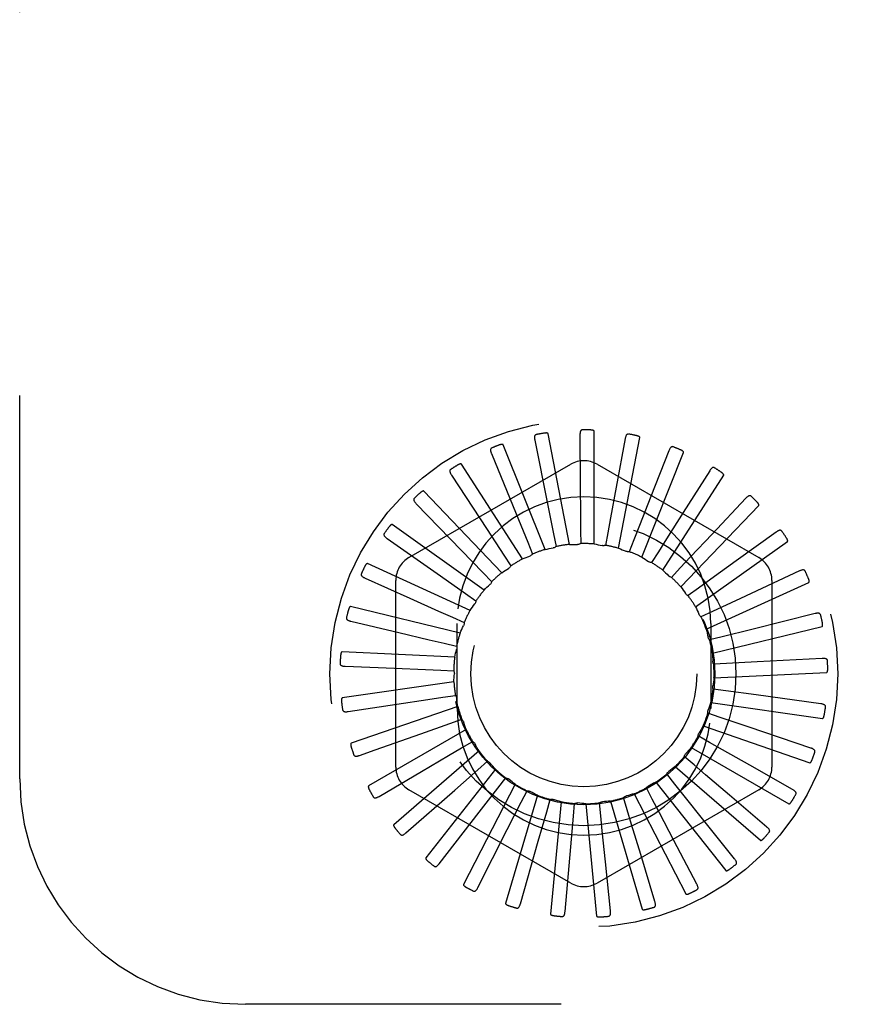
# Model space of a CAD drawing. Header units: inches. Extents: x 0 to 77.3, y 0 to 50.
# Tile 21 of 52: x 42.5 to 43.4, y 28.6 to 29.7. Entities that reach past the tile are written whole.
import ezdxf

# ---------------------------------------------------------------- set-up
doc = ezdxf.new("R2010")
doc.units = ezdxf.units.IN
doc.header["$LTSCALE"] = 4.25
doc.header["$MEASUREMENT"] = 0
doc.linetypes.add('HIDDEN', pattern=[0.2, 0.1, -0.1])
doc.layers.add('DEFAULT_2', color=8, linetype='HIDDEN')

msp = doc.modelspace()

# ---------------------------------------------------------------- linework, layer by layer
at = {"layer": 'DEFAULT_2', "color": 8, "linetype": 'HIDDEN'}
for p, q in [((42.497926, 28.89036), (42.497926, 30.64036)), ((43.134356, 29.150658), (43.134356, 29.275627)), ((43.068597, 29.265815), (43.082741, 29.195119)), ((43.106936, 29.150222), (43.083285, 29.272933)), ((43.118586, 29.271417), (43.118975, 29.216823)), ((43.168733, 29.267458), (43.158782, 29.213776)), ((43.161363, 29.145896), (43.185014, 29.268606)), ((43.080093, 29.144605), (43.033647, 29.260622)), ((43.217223, 29.254079), (43.197293, 29.203251)), ((43.020571, 29.250854), (43.047839, 29.184112)), ((43.186982, 29.136109), (43.233428, 29.252126)), ((42.929176, 29.135561), (43.108343, 29.239003)), ((43.054799, 29.13401), (42.987236, 29.23914)), ((43.137509, 29.239003), (43.316676, 29.135561)), ((43.262306, 29.231766), (43.233116, 29.185628)), ((42.976245, 29.227074), (43.015651, 29.166698)), ((43.210285, 29.121651), (43.277848, 29.226781)), ((43.031967, 29.118819), (42.945728, 29.209263)), ((43.302351, 29.201324), (43.264957, 29.161544)), ((42.93722, 29.195334), (42.98734, 29.143508)), ((43.082741, 29.195119), (43.089395, 29.161781)), ((43.23043, 29.103044), (43.316668, 29.193488)), ((43.047839, 29.184112), (43.060682, 29.152636)), ((43.012422, 29.099582), (42.910625, 29.172071)), ((43.015651, 29.166698), (43.034218, 29.138221)), ((43.11932, 29.165327), (43.119398, 29.151068)), ((42.904907, 29.156783), (42.963929, 29.115378)), ((43.089395, 29.161781), (43.09217, 29.147794)), ((43.149375, 29.163146), (43.146753, 29.14913)), ((43.178474, 29.155316), (43.173247, 29.14205)), ((43.335911, 29.163853), (43.291664, 29.131869)), ((42.98734, 29.143508), (43.010961, 29.119059)), ((43.060682, 29.152636), (43.066054, 29.139427)), ((43.24669, 29.08096), (43.348487, 29.153449)), ((43.034218, 29.138221), (43.041993, 29.126268)), ((43.205566, 29.142121), (43.197923, 29.130083)), ((42.996871, 29.076993), (42.883196, 29.128907)), ((43.229671, 29.124037), (43.219888, 29.113663)), ((42.880474, 29.112814), (42.930296, 29.090487)), ((42.963929, 29.115378), (42.991751, 29.095842)), ((43.010961, 29.119059), (43.020858, 29.108794)), ((43.361773, 29.120709), (43.296404, 29.090296)), ((42.914593, 28.903418), (42.914593, 29.110302)), ((43.249918, 29.101718), (43.238348, 29.093383)), ((43.258477, 29.056199), (43.372153, 29.108113)), ((43.331259, 29.110302), (43.331259, 28.903418)), ((42.991751, 29.095842), (43.003411, 29.087635)), ((43.296404, 29.090296), (43.265575, 29.07597)), ((42.985877, 29.05187), (42.86443, 29.081332)), ((42.977281, 29.069409), (42.990284, 29.063557)), ((43.265575, 29.07597), (43.252637, 29.069976)), ((43.379003, 29.073449), (43.309059, 29.055958)), ((42.864803, 29.065014), (42.917951, 29.052521)), ((42.982426, 28.96836), (42.982426, 29.06236)), ((43.263426, 29.06236), (43.263426, 28.96836)), ((43.265365, 29.029654), (43.386811, 29.059116)), ((43.309059, 29.055958), (43.276076, 29.047725)), ((43.276076, 29.047725), (43.262237, 29.044287)), ((42.968076, 29.040715), (42.981951, 29.03743)), ((42.979835, 29.025119), (42.855008, 29.031066)), ((43.386977, 29.023783), (43.314987, 29.019844)), ((42.858462, 29.015114), (42.913014, 29.012904)), ((43.281042, 29.018003), (43.266803, 29.017246)), ((43.314987, 29.019844), (43.281042, 29.018003)), ((42.964467, 29.010798), (42.978714, 29.010198)), ((43.267105, 29.002285), (43.391932, 29.008231)), ((42.978965, 28.997709), (42.855269, 28.979924)), ((42.966585, 28.980738), (42.980688, 28.982845)), ((43.280294, 28.987878), (43.266168, 28.989829)), ((43.313974, 28.983262), (43.280294, 28.987878)), ((43.385408, 28.973505), (43.313974, 28.983262)), ((42.861679, 28.964914), (42.915663, 28.973068)), ((42.983299, 28.97063), (42.865203, 28.929757)), ((43.263633, 28.975082), (43.38733, 28.957297)), ((43.273857, 28.958439), (43.260357, 28.963028)), ((43.306055, 28.947532), (43.273857, 28.958439)), ((42.942303, 28.940292), (42.974354, 28.951622)), ((42.974354, 28.951622), (42.987803, 28.95636)), ((43.255077, 28.949027), (43.373172, 28.908154)), ((43.374352, 28.924433), (43.306055, 28.947532)), ((42.992679, 28.94486), (42.884453, 28.882376)), ((42.891825, 28.922425), (42.942303, 28.940292)), ((43.261966, 28.93075), (43.249578, 28.937812)), ((42.987493, 28.924503), (42.999802, 28.931701)), ((43.241743, 28.925063), (43.34997, 28.862578)), ((42.874339, 28.916231), (42.891825, 28.922425)), ((43.006766, 28.921331), (42.912321, 28.839494)), ((43.245049, 28.905812), (43.234222, 28.91509)), ((43.005526, 28.900361), (43.016251, 28.909758)), ((43.224116, 28.904054), (43.318561, 28.822217)), ((43.354209, 28.87834), (43.306734, 28.905301)), ((42.895983, 28.870823), (42.943069, 28.898457)), ((43.025052, 28.900893), (42.947801, 28.802661)), ((42.979982, 28.877929), (43.005526, 28.900361)), ((43.223719, 28.884526), (43.214843, 28.895686)), ((43.046875, 28.884285), (42.989611, 28.773209)), ((43.027803, 28.880067), (43.036556, 28.891324)), ((43.194661, 28.882611), (43.194903, 28.882731)), ((43.202831, 28.886762), (43.280082, 28.78853)), ((42.925829, 28.830332), (42.979982, 28.877929)), ((43.108343, 28.774717), (42.929176, 28.878159)), ((43.006965, 28.853207), (43.027803, 28.880067)), ((43.071447, 28.872108), (43.036239, 28.752201)), ((43.053518, 28.864356), (43.059982, 28.877066)), ((43.316676, 28.878159), (43.137509, 28.774717)), ((43.178659, 28.87381), (43.235923, 28.762733)), ((43.198745, 28.867662), (43.192142, 28.8803)), ((43.325707, 28.836892), (43.284193, 28.87235)), ((43.03814, 28.834038), (43.053518, 28.864356)), ((43.081741, 28.853796), (43.085683, 28.8675)), ((43.097879, 28.8648), (43.086, 28.740397)), ((43.111453, 28.848768), (43.11273, 28.86297)), ((43.125217, 28.862627), (43.137096, 28.738224)), ((43.141579, 28.849453), (43.140146, 28.86364)), ((43.152472, 28.865667), (43.187679, 28.74576)), ((43.171032, 28.855828), (43.166939, 28.869488)), ((42.962799, 28.796222), (43.006965, 28.853207)), ((43.072379, 28.821115), (43.081741, 28.853796)), ((43.108445, 28.814906), (43.111453, 28.848768)), ((43.289876, 28.801587), (43.255822, 28.844261)), ((43.005556, 28.769724), (43.03814, 28.834038)), ((43.052556, 28.751797), (43.072379, 28.821115)), ((43.24801, 28.773701), (43.222648, 28.822049)), ((43.102098, 28.743088), (43.108445, 28.814906)), ((43.201624, 28.754242), (43.185871, 28.806516)), ((43.152394, 28.743913), (43.146818, 28.798224)), ((46.497926, 28.64036), (42.747926, 28.64036))]:
    msp.add_line(p, q, dxfattribs=at)
for points in [[(43.121283, 29.277125), (43.120823, 29.277077), (43.12041, 29.276951), (43.120043, 29.276742), (43.119724, 29.276465), (43.119459, 29.276134), (43.119238, 29.275751), (43.119057, 29.275319), (43.118912, 29.274846), (43.1188, 29.274337), (43.118715, 29.273798), (43.118654, 29.273234), (43.118614, 29.272648), (43.118591, 29.272043), (43.118586, 29.271417)], [(43.134356, 29.275627), (43.134324, 29.275796), (43.134253, 29.275949), (43.13414, 29.276084), (43.133996, 29.276204), (43.13383, 29.276311), (43.133645, 29.276406), (43.133448, 29.276491), (43.133237, 29.276567), (43.133014, 29.276636), (43.13278, 29.276699), (43.132535, 29.276756), (43.13228, 29.276808), (43.132016, 29.276854), (43.131742, 29.276895), (43.131459, 29.276932), (43.131163, 29.276964), (43.130849, 29.276993), (43.130535, 29.277015), (43.130239, 29.277031), (43.129957, 29.27704)], [(43.070165, 29.27193), (43.069722, 29.271796), (43.069341, 29.271594), (43.06902, 29.271319), (43.068759, 29.270987), (43.068561, 29.270612), (43.068417, 29.270194), (43.068321, 29.269736), (43.068268, 29.269243), (43.068254, 29.268723), (43.068273, 29.268177), (43.06832, 29.267612), (43.068391, 29.267029), (43.068483, 29.26643), (43.068597, 29.265815)], [(43.083285, 29.272933), (43.083221, 29.273093), (43.083122, 29.27323), (43.082985, 29.273342), (43.08282, 29.273433), (43.082637, 29.273506), (43.082437, 29.273564), (43.082227, 29.27361), (43.082005, 29.273645), (43.081772, 29.273671), (43.081529, 29.273688), (43.081277, 29.273697), (43.081016, 29.273699), (43.080748, 29.273695), (43.08047, 29.273683), (43.080184, 29.273666), (43.079887, 29.273641), (43.079578, 29.27361), (43.079257, 29.273572), (43.078924, 29.273524), (43.078578, 29.273469)], [(43.17246, 29.272552), (43.172, 29.272591), (43.171571, 29.272546), (43.171171, 29.27241), (43.170805, 29.272199), (43.170482, 29.271924), (43.170193, 29.27159), (43.169933, 29.2712), (43.169701, 29.270763), (43.169495, 29.270284), (43.16931, 29.269771), (43.169143, 29.269229), (43.168992, 29.268661), (43.168855, 29.268071), (43.168733, 29.267458)], [(43.185014, 29.268606), (43.185014, 29.268779), (43.184973, 29.268943), (43.184887, 29.269098), (43.184768, 29.269243), (43.184625, 29.26938), (43.184461, 29.269508), (43.184283, 29.269629), (43.18409, 29.269744), (43.183883, 29.269854), (43.183664, 29.26996), (43.183434, 29.270063), (43.183192, 29.270162), (43.182941, 29.270257), (43.18268, 29.27035), (43.182407, 29.27044), (43.182122, 29.270527), (43.181824, 29.270613), (43.181512, 29.270696), (43.181184, 29.270777), (43.18084, 29.270854)], [(43.020953, 29.257154), (43.020544, 29.256939), (43.020208, 29.256668), (43.019945, 29.256338), (43.019752, 29.255963), (43.019628, 29.255557), (43.019566, 29.255119), (43.019558, 29.254651), (43.0196, 29.254158), (43.019684, 29.253644), (43.019806, 29.253112), (43.019959, 29.252566), (43.020139, 29.252006), (43.020343, 29.251436), (43.020571, 29.250854)], [(43.033647, 29.260622), (43.033554, 29.260768), (43.033431, 29.260884), (43.033275, 29.260967), (43.033096, 29.261025), (43.032902, 29.261063), (43.032695, 29.261082), (43.032479, 29.261087), (43.032255, 29.261079), (43.032021, 29.261061), (43.03178, 29.261032), (43.03153, 29.260993), (43.031274, 29.260946), (43.031011, 29.26089), (43.030741, 29.260827), (43.030463, 29.260755), (43.030176, 29.260675), (43.029873, 29.260584), (43.029571, 29.260487), (43.029284, 29.260389), (43.029006, 29.260288)], [(43.221848, 29.258376), (43.221403, 29.258502), (43.220973, 29.258539), (43.220554, 29.258481), (43.220156, 29.258342), (43.219786, 29.258134), (43.219439, 29.25786), (43.21911, 29.257527), (43.2188, 29.257141), (43.218506, 29.256711), (43.218228, 29.256242), (43.217961, 29.255741), (43.217706, 29.255212), (43.21746, 29.254658), (43.217223, 29.254079)], [(43.233428, 29.252126), (43.233461, 29.252296), (43.233452, 29.252465), (43.233396, 29.252633), (43.233307, 29.252798), (43.233192, 29.252959), (43.233056, 29.253116), (43.232904, 29.253268), (43.232736, 29.253418), (43.232554, 29.253565), (43.232359, 29.253711), (43.232152, 29.253855), (43.231933, 29.253998), (43.231705, 29.254139), (43.231465, 29.254279), (43.231215, 29.25442), (43.230952, 29.25456), (43.230676, 29.2547), (43.230385, 29.254841), (43.230077, 29.254982), (43.229753, 29.255124)], [(42.975428, 29.233333), (42.975067, 29.233044), (42.974788, 29.232715), (42.974592, 29.23234), (42.974473, 29.231935), (42.974429, 29.231513), (42.97445, 29.231071), (42.974531, 29.23061), (42.974665, 29.230134), (42.974846, 29.229645), (42.975066, 29.229146), (42.975319, 29.228638), (42.975603, 29.228124), (42.975911, 29.227602), (42.976245, 29.227074)], [(42.987236, 29.23914), (42.987116, 29.239266), (42.986974, 29.239356), (42.986805, 29.239409), (42.986618, 29.239432), (42.986421, 29.239432), (42.986214, 29.239412), (42.986001, 29.239376), (42.985782, 29.239326), (42.985556, 29.239263), (42.985325, 29.239189), (42.985087, 29.239104), (42.984844, 29.239009), (42.984596, 29.238905), (42.984343, 29.238791), (42.984084, 29.238668), (42.983817, 29.238535), (42.983542, 29.238392), (42.983259, 29.238236), (42.982965, 29.238067), (42.982661, 29.237885)], [(43.267659, 29.23511), (43.267247, 29.235318), (43.266832, 29.235435), (43.26641, 29.235457), (43.265992, 29.235397), (43.26559, 29.235262), (43.265197, 29.235059), (43.264811, 29.234794), (43.264433, 29.234474), (43.264064, 29.234107), (43.263701, 29.233699), (43.263345, 29.233258), (43.262994, 29.232786), (43.262648, 29.23229), (43.262306, 29.231766)], [(43.277848, 29.226781), (43.277912, 29.226942), (43.277935, 29.227109), (43.277913, 29.227284), (43.277856, 29.227464), (43.277774, 29.227644), (43.27767, 29.227824), (43.277549, 29.228002), (43.277413, 29.22818), (43.277262, 29.22836), (43.277098, 29.22854), (43.276922, 29.228721), (43.276735, 29.228902), (43.276537, 29.229084), (43.276328, 29.229267), (43.276109, 29.229452), (43.275877, 29.229639), (43.275628, 29.229833), (43.275374, 29.230023), (43.275127, 29.2302), (43.274883, 29.230368)], [(42.945728, 29.209263), (42.945588, 29.209364), (42.94543, 29.209425), (42.945255, 29.209445), (42.945067, 29.209432), (42.944873, 29.209395), (42.944673, 29.209336), (42.944472, 29.209261), (42.944266, 29.20917), (42.944056, 29.209066), (42.943843, 29.208949), (42.943625, 29.208821), (42.943405, 29.208681), (42.943182, 29.208532), (42.942954, 29.208373), (42.942723, 29.208203), (42.942486, 29.208022), (42.942244, 29.207829), (42.941995, 29.207623), (42.941739, 29.207402), (42.941476, 29.207167)], [(43.118975, 29.216823), (43.11921, 29.182156), (43.11932, 29.165327)], [(43.158782, 29.213776), (43.152452, 29.179691), (43.149375, 29.163146)], [(42.935233, 29.201326), (42.934933, 29.200974), (42.934721, 29.200598), (42.9346, 29.200193), (42.93456, 29.199773), (42.934596, 29.19935), (42.934701, 29.19892), (42.934868, 29.198483), (42.93509, 29.198041), (42.935359, 29.197595), (42.93567, 29.197146), (42.936015, 29.196696), (42.936391, 29.196244), (42.936792, 29.19579), (42.93722, 29.195334)], [(43.197293, 29.203251), (43.184627, 29.17098), (43.178474, 29.155316)], [(43.308241, 29.203594), (43.307875, 29.203876), (43.307489, 29.20407), (43.307079, 29.204172), (43.306658, 29.204192), (43.306237, 29.204136), (43.305813, 29.204011), (43.305384, 29.203823), (43.304952, 29.20358), (43.30452, 29.20329), (43.304087, 29.202958), (43.303653, 29.202592), (43.30322, 29.202196), (43.302785, 29.201773), (43.302351, 29.201324)], [(43.316668, 29.193488), (43.316762, 29.193633), (43.316816, 29.193793), (43.316828, 29.19397), (43.316806, 29.194157), (43.316759, 29.194349), (43.316691, 29.194545), (43.316606, 29.194743), (43.316506, 29.194944), (43.316392, 29.195149), (43.316265, 29.195356), (43.316126, 29.195567), (43.315977, 29.195781), (43.315817, 29.195997), (43.315647, 29.196216), (43.315466, 29.196439), (43.315274, 29.196667), (43.31507, 29.196901), (43.314852, 29.197139), (43.31462, 29.197384), (43.314374, 29.197634)], [(43.233116, 29.185628), (43.214572, 29.156337), (43.205566, 29.142121)], [(42.910625, 29.172071), (42.910468, 29.172143), (42.910302, 29.172173), (42.910126, 29.172159), (42.909944, 29.172111), (42.909761, 29.172038), (42.909576, 29.171942), (42.909392, 29.171831), (42.909207, 29.171702), (42.909021, 29.17156), (42.908833, 29.171405), (42.908644, 29.171238), (42.908454, 29.17106), (42.908263, 29.170871), (42.90807, 29.170671), (42.907875, 29.170461), (42.907677, 29.170238), (42.907472, 29.169998), (42.90727, 29.169753), (42.90708, 29.169515), (42.9069, 29.169278)], [(43.342124, 29.164967), (43.341818, 29.165314), (43.341476, 29.165577), (43.341093, 29.165755), (43.340683, 29.165854), (43.340259, 29.165879), (43.339819, 29.165836), (43.339362, 29.165733), (43.338892, 29.165577), (43.338413, 29.165373), (43.337925, 29.165129), (43.33743, 29.164852), (43.336929, 29.164545), (43.336423, 29.164212), (43.335911, 29.163853)], [(42.901822, 29.162291), (42.901594, 29.161888), (42.901458, 29.161479), (42.901415, 29.161058), (42.901455, 29.160638), (42.901571, 29.16023), (42.901755, 29.159828), (42.902002, 29.15943), (42.902303, 29.159037), (42.902652, 29.158651), (42.903043, 29.158269), (42.903466, 29.157892), (42.90392, 29.157519), (42.9044, 29.15715), (42.904907, 29.156783)], [(43.264957, 29.161544), (43.241204, 29.136292), (43.229671, 29.124037)], [(43.348487, 29.153449), (43.348606, 29.153574), (43.34869, 29.153721), (43.348734, 29.153892), (43.348748, 29.15408), (43.348739, 29.154277), (43.348709, 29.154483), (43.348663, 29.154694), (43.348603, 29.15491), (43.34853, 29.155132), (43.348444, 29.15536), (43.348348, 29.155594), (43.348242, 29.155832), (43.348126, 29.156074), (43.348, 29.156322), (43.347865, 29.156575), (43.347719, 29.156835), (43.34756, 29.157107), (43.347395, 29.157378), (43.347231, 29.157635), (43.347067, 29.157883)], [(43.080093, 29.144605), (43.082273, 29.145064), (43.084457, 29.14549), (43.086645, 29.145881), (43.088836, 29.14624)], [(43.09217, 29.147794), (43.091684, 29.147407), (43.091166, 29.14707), (43.09061, 29.146779), (43.09003, 29.146541), (43.089441, 29.146362), (43.088836, 29.14624)], [(43.106936, 29.150222), (43.109163, 29.15026), (43.111388, 29.150265), (43.113611, 29.150235), (43.11583, 29.150172)], [(43.119398, 29.151068), (43.118847, 29.15078), (43.118275, 29.150547), (43.117673, 29.150367), (43.117059, 29.150243), (43.116447, 29.150178), (43.11583, 29.150172)], [(43.134356, 29.150658), (43.136551, 29.150274), (43.138736, 29.149857), (43.140913, 29.149407), (43.14308, 29.148926)], [(43.146753, 29.14913), (43.146158, 29.148951), (43.145551, 29.14883), (43.144927, 29.148767), (43.144301, 29.148762), (43.143687, 29.148815), (43.14308, 29.148926)], [(43.161363, 29.145896), (43.163446, 29.145103), (43.165513, 29.14428), (43.167565, 29.143427), (43.169602, 29.142544)], [(43.054799, 29.13401), (43.056853, 29.134873), (43.058917, 29.135704), (43.060991, 29.136503), (43.063075, 29.137269)], [(43.066054, 29.139427), (43.06565, 29.138955), (43.065205, 29.138525), (43.064714, 29.138135), (43.06419, 29.137791), (43.063645, 29.137504), (43.063075, 29.137269)], [(43.173247, 29.14205), (43.172629, 29.141987), (43.172011, 29.141983), (43.171386, 29.142039), (43.170769, 29.142152), (43.170177, 29.14232), (43.169602, 29.142544)], [(43.186982, 29.136109), (43.188876, 29.134937), (43.19075, 29.133737), (43.192604, 29.132511), (43.194437, 29.131258)], [(42.883196, 29.128907), (42.883028, 29.128948), (42.882859, 29.128947), (42.882688, 29.1289), (42.882519, 29.128818), (42.882353, 29.128711), (42.882189, 29.128582), (42.88203, 29.128438), (42.881873, 29.128277), (42.881717, 29.128102), (42.881562, 29.127914), (42.881408, 29.127714), (42.881255, 29.127503), (42.881103, 29.127282), (42.880951, 29.127049), (42.8808, 29.126806), (42.880647, 29.126549), (42.880494, 29.12628), (42.880339, 29.125997), (42.880184, 29.125697), (42.880028, 29.125383)], [(43.031967, 29.118819), (43.033818, 29.120054), (43.035687, 29.12126), (43.037573, 29.122437), (43.039476, 29.123586)], [(43.041993, 29.126268), (43.041686, 29.125728), (43.04133, 29.125222), (43.040922, 29.124746), (43.040472, 29.124309), (43.039992, 29.123924), (43.039476, 29.123586)], [(43.197923, 29.130083), (43.197304, 29.130138), (43.196696, 29.130252), (43.196093, 29.130425), (43.195509, 29.130653), (43.194959, 29.13093), (43.194437, 29.131258)], [(43.210285, 29.121651), (43.211923, 29.120141), (43.213536, 29.118609), (43.215124, 29.117054), (43.216687, 29.115477)], [(43.291664, 29.131869), (43.263562, 29.111568), (43.249918, 29.101718)], [(43.368085, 29.120627), (43.36785, 29.121025), (43.367564, 29.121348), (43.367221, 29.121595), (43.366837, 29.12177), (43.366426, 29.121875), (43.365986, 29.121916), (43.365518, 29.121901), (43.365027, 29.121837), (43.364518, 29.121728), (43.363992, 29.12158), (43.363454, 29.121402), (43.362904, 29.121195), (43.362344, 29.120964), (43.361773, 29.120709)], [(42.876402, 29.117638), (42.876255, 29.117199), (42.876198, 29.116771), (42.876236, 29.116351), (42.876355, 29.115946), (42.876546, 29.115567), (42.876802, 29.115207), (42.87712, 29.114863), (42.87749, 29.114534), (42.877906, 29.114221), (42.878362, 29.11392), (42.878849, 29.11363), (42.879366, 29.11335), (42.879907, 29.113077), (42.880474, 29.112814)], [(43.219888, 29.113663), (43.219286, 29.113837), (43.218711, 29.114063), (43.218158, 29.114343), (43.217634, 29.114673), (43.217145, 29.115051), (43.216687, 29.115477)], [(43.372153, 29.108113), (43.372294, 29.108213), (43.372404, 29.108341), (43.37248, 29.108501), (43.372529, 29.108682), (43.372557, 29.108878), (43.372567, 29.109086), (43.372562, 29.109301), (43.372543, 29.109525), (43.372513, 29.109757), (43.372473, 29.109997), (43.372422, 29.110245), (43.372363, 29.110499), (43.372295, 29.110758), (43.372219, 29.111025), (43.372134, 29.1113), (43.37204, 29.111582), (43.371937, 29.111875), (43.371824, 29.112177), (43.371699, 29.112492), (43.371562, 29.112818)], [(43.012422, 29.099582), (43.014008, 29.101146), (43.015615, 29.102685), (43.017244, 29.104197), (43.018894, 29.105683)], [(43.020858, 29.108794), (43.020658, 29.108205), (43.020405, 29.107641), (43.020094, 29.107096), (43.019735, 29.106582), (43.019336, 29.106113), (43.018894, 29.105683)], [(43.23043, 29.103044), (43.231753, 29.101251), (43.233047, 29.099441), (43.234313, 29.097614), (43.235549, 29.09577)], [(42.930296, 29.090487), (42.961928, 29.0763), (42.977281, 29.069409)], [(43.238348, 29.093383), (43.237794, 29.093664), (43.237272, 29.093996), (43.236776, 29.094381), (43.236319, 29.094809), (43.235911, 29.095271), (43.235549, 29.09577)], [(42.86443, 29.081332), (42.864258, 29.081341), (42.864092, 29.081307), (42.863934, 29.081229), (42.863783, 29.081117), (42.86364, 29.08098), (42.863504, 29.080823), (42.863375, 29.080651), (42.863251, 29.080463), (42.86313, 29.080262), (42.863014, 29.080048), (42.862901, 29.079823), (42.86279, 29.079586), (42.862683, 29.07934), (42.862578, 29.079083), (42.862475, 29.078815), (42.862374, 29.078535), (42.862273, 29.078236), (42.862176, 29.077934), (42.86209, 29.077643), (42.862011, 29.077359)], [(42.996871, 29.076993), (42.998133, 29.07883), (42.99942, 29.080645), (43.000733, 29.082438), (43.002071, 29.084209)], [(43.003411, 29.087635), (43.003327, 29.087019), (43.003184, 29.086417), (43.002982, 29.085823), (43.002727, 29.085251), (43.002424, 29.084715), (43.002071, 29.084209)], [(43.24669, 29.08096), (43.24765, 29.07895), (43.248579, 29.076928), (43.249475, 29.074894), (43.25034, 29.072849)], [(42.859892, 29.06898), (42.859831, 29.068522), (42.859856, 29.068091), (42.859973, 29.067685), (42.860166, 29.06731), (42.860425, 29.066974), (42.860746, 29.066669), (42.861122, 29.066392), (42.861548, 29.066139), (42.862016, 29.06591), (42.86252, 29.065701), (42.863053, 29.065509), (42.863614, 29.065331), (42.864197, 29.065166), (42.864803, 29.065014)], [(43.252637, 29.069976), (43.252146, 29.070357), (43.251696, 29.070781), (43.251282, 29.071253), (43.250914, 29.07176), (43.250601, 29.07229), (43.25034, 29.072849)], [(43.385185, 29.072174), (43.38503, 29.07261), (43.38481, 29.072981), (43.38452, 29.073289), (43.384176, 29.073533), (43.383792, 29.073713), (43.383368, 29.073838), (43.382905, 29.073912), (43.382411, 29.073941), (43.381891, 29.07393), (43.381347, 29.073885), (43.380784, 29.073812), (43.380205, 29.073713), (43.379611, 29.073592), (43.379003, 29.073449)], [(42.985877, 29.05187), (42.986767, 29.053912), (42.987688, 29.055937), (42.988638, 29.057947), (42.989617, 29.05994)], [(42.990284, 29.063557), (42.990318, 29.062937), (42.990292, 29.062318), (42.990206, 29.061697), (42.990063, 29.061087), (42.989868, 29.060503), (42.989617, 29.05994)], [(43.258477, 29.056199), (43.259039, 29.054043), (43.259568, 29.051882), (43.260064, 29.049715), (43.260526, 29.047543)], [(43.386811, 29.059116), (43.386969, 29.059188), (43.387101, 29.059293), (43.387205, 29.059436), (43.387288, 29.059605), (43.387353, 29.059791), (43.387402, 29.059993), (43.387437, 29.060206), (43.387462, 29.060429), (43.387476, 29.060663), (43.387482, 29.060906), (43.387479, 29.061159), (43.387469, 29.061419), (43.387452, 29.061687), (43.387427, 29.061964), (43.387396, 29.062249), (43.387357, 29.062545), (43.387311, 29.062851), (43.387258, 29.06317), (43.387194, 29.063502), (43.387122, 29.063847)], [(42.917951, 29.052521), (42.951696, 29.044576), (42.968076, 29.040715)], [(43.262237, 29.044287), (43.261828, 29.044754), (43.261466, 29.045256), (43.261149, 29.045798), (43.260884, 29.046365), (43.260677, 29.046945), (43.260526, 29.047543)], [(42.981951, 29.03743), (42.982101, 29.036827), (42.982193, 29.036215), (42.982227, 29.035588), (42.982202, 29.034962), (42.98212, 29.034352), (42.981981, 29.033751)], [(42.855008, 29.031066), (42.854837, 29.031041), (42.85468, 29.030977), (42.85454, 29.03087), (42.854413, 29.030732), (42.854298, 29.030571), (42.854194, 29.03039), (42.8541, 29.030197), (42.854014, 29.029989), (42.853934, 29.029769), (42.85386, 29.029537), (42.853791, 29.029294), (42.853728, 29.029041), (42.853669, 29.028779), (42.853615, 29.028507), (42.853564, 29.028224), (42.853518, 29.02793), (42.853476, 29.027623), (42.853438, 29.027302), (42.853405, 29.026964), (42.853377, 29.02661)], [(42.979835, 29.025119), (42.980323, 29.027293), (42.980844, 29.029457), (42.981396, 29.031609), (42.981981, 29.033751)], [(43.265365, 29.029654), (43.265509, 29.02743), (43.265619, 29.025208), (43.265696, 29.022987), (43.265738, 29.020767)], [(43.392806, 29.021362), (43.392736, 29.021818), (43.392591, 29.022225), (43.392365, 29.022581), (43.392073, 29.022886), (43.39173, 29.023136), (43.391337, 29.023338), (43.390897, 29.023499), (43.390417, 29.023621), (43.389904, 29.023709), (43.389361, 29.023768), (43.388795, 29.023802), (43.388208, 29.023814), (43.387602, 29.023808), (43.386977, 29.023783)], [(42.852889, 29.018079), (42.852916, 29.017617), (42.853022, 29.017199), (42.853213, 29.016822), (42.853474, 29.01649), (42.853792, 29.016209), (42.854165, 29.015971), (42.854587, 29.015769), (42.855053, 29.015602), (42.855556, 29.015466), (42.85609, 29.015356), (42.85665, 29.015267), (42.857234, 29.015199), (42.857838, 29.015148), (42.858462, 29.015114)], [(42.913014, 29.012904), (42.947652, 29.011489), (42.964467, 29.010798)], [(43.266803, 29.017246), (43.266489, 29.017782), (43.266229, 29.018343), (43.26602, 29.018935), (43.265867, 29.019543), (43.265774, 29.020151), (43.265738, 29.020767)], [(43.391932, 29.008231), (43.3921, 29.008272), (43.392249, 29.00835), (43.392379, 29.00847), (43.392493, 29.00862), (43.392592, 29.008792), (43.392678, 29.008981), (43.392753, 29.009183), (43.392819, 29.009397), (43.392878, 29.009624), (43.392929, 29.009862), (43.392975, 29.010111), (43.393014, 29.010368), (43.393047, 29.010635), (43.393076, 29.010911), (43.393099, 29.011197), (43.393117, 29.011495), (43.39313, 29.01181), (43.393137, 29.012127), (43.393139, 29.012431), (43.393134, 29.012728)], [(42.978714, 29.010198), (42.978975, 29.009634), (42.979181, 29.009051), (42.979332, 29.008442), (42.979427, 29.007822), (42.979462, 29.007208), (42.979438, 29.006591)], [(42.978965, 28.997709), (42.979033, 28.999936), (42.979135, 29.002159), (42.97927, 29.004377), (42.979438, 29.006591)], [(43.267105, 29.002285), (43.266825, 29.000075), (43.266513, 28.997872), (43.266168, 28.995676), (43.26579, 28.993488)], [(43.266168, 28.989829), (43.265962, 28.990415), (43.265812, 28.991016), (43.265719, 28.991636), (43.265684, 28.992262), (43.265708, 28.992877), (43.26579, 28.993488)], [(42.855269, 28.979924), (42.855105, 28.979868), (42.854964, 28.979776), (42.854846, 28.979644), (42.854747, 28.979484), (42.854665, 28.979304), (42.854597, 28.979107), (42.854542, 28.978899), (42.854496, 28.978679), (42.854459, 28.978448), (42.854431, 28.978206), (42.854409, 28.977955), (42.854395, 28.977694), (42.854387, 28.977426), (42.854385, 28.977148), (42.854389, 28.976861), (42.854399, 28.976563), (42.854416, 28.976254), (42.854439, 28.975932), (42.85447, 28.975595), (42.854509, 28.975246)], [(42.915663, 28.973068), (42.949944, 28.978235), (42.966585, 28.980738)], [(42.980688, 28.982845), (42.981052, 28.982341), (42.981364, 28.981807), (42.981628, 28.981238), (42.981838, 28.980648), (42.981989, 28.980051), (42.982082, 28.979441)], [(42.983299, 28.97063), (42.982944, 28.97283), (42.982623, 28.975031), (42.982336, 28.977235), (42.982082, 28.979441)], [(43.263633, 28.975082), (43.262941, 28.972964), (43.262217, 28.97086), (43.261463, 28.96877), (43.260677, 28.966693)], [(43.390674, 28.970024), (43.390691, 28.970486), (43.390626, 28.970912), (43.390471, 28.971305), (43.390242, 28.97166), (43.389953, 28.97197), (43.389605, 28.972243), (43.389203, 28.972484), (43.388755, 28.972695), (43.388268, 28.972879), (43.387746, 28.973039), (43.387197, 28.97318), (43.386622, 28.973303), (43.386026, 28.973412), (43.385408, 28.973505)], [(42.855646, 28.966771), (42.855759, 28.966323), (42.855943, 28.965932), (42.856202, 28.965598), (42.856521, 28.965322), (42.856886, 28.965106), (42.857297, 28.964942), (42.85775, 28.964825), (42.858239, 28.964749), (42.858759, 28.96471), (42.859305, 28.964703), (42.859871, 28.964722), (42.860457, 28.964766), (42.86106, 28.96483), (42.861679, 28.964914)], [(43.260357, 28.963028), (43.260265, 28.963643), (43.260231, 28.964261), (43.260258, 28.964888), (43.260342, 28.965508), (43.260481, 28.966108), (43.260677, 28.966693)], [(43.38733, 28.957297), (43.387503, 28.957305), (43.387665, 28.957354), (43.387815, 28.957447), (43.387955, 28.957573), (43.388084, 28.957722), (43.388204, 28.957892), (43.388317, 28.958076), (43.388422, 28.958274), (43.388523, 28.958486), (43.388618, 28.95871), (43.38871, 28.958945), (43.388797, 28.959191), (43.38888, 28.959446), (43.38896, 28.959712), (43.389037, 28.959988), (43.389111, 28.960277), (43.389183, 28.960579), (43.389251, 28.960894), (43.389316, 28.961225), (43.389376, 28.961571)], [(42.987803, 28.95636), (42.988256, 28.955934), (42.988664, 28.955469), (42.98903, 28.95496), (42.989348, 28.95442), (42.989609, 28.953862), (42.989817, 28.953282)], [(42.992679, 28.94486), (42.991914, 28.946953), (42.991182, 28.949054), (42.990483, 28.951164), (42.989817, 28.953282)], [(43.255077, 28.949027), (43.253996, 28.947079), (43.252887, 28.94515), (43.25175, 28.94324), (43.250586, 28.941349)], [(43.249578, 28.937812), (43.249604, 28.938432), (43.249688, 28.939045), (43.249833, 28.939656), (43.250033, 28.94025), (43.250283, 28.940812), (43.250586, 28.941349)], [(42.865203, 28.929757), (42.865053, 28.92967), (42.864932, 28.929553), (42.864841, 28.929401), (42.864775, 28.929225), (42.864728, 28.929033), (42.864699, 28.928827), (42.864683, 28.928613), (42.86468, 28.928388), (42.864688, 28.928154), (42.864706, 28.927911), (42.864732, 28.92766), (42.864767, 28.927401), (42.86481, 28.927136), (42.864861, 28.926863), (42.864919, 28.926582), (42.864986, 28.926292), (42.865062, 28.925986), (42.865144, 28.925679), (42.865229, 28.925386), (42.865317, 28.925103)], [(42.999802, 28.931701), (43.000327, 28.931368), (43.000816, 28.930989), (43.001272, 28.930558), (43.001686, 28.930088), (43.002048, 28.92959), (43.002362, 28.929059)], [(43.006766, 28.921331), (43.005619, 28.923241), (43.004503, 28.925166), (43.003417, 28.927105), (43.002362, 28.929059)], [(43.241743, 28.925063), (43.240313, 28.923354), (43.23886, 28.92167), (43.237382, 28.920009), (43.235881, 28.918373)], [(43.306734, 28.905301), (43.276594, 28.922431), (43.261966, 28.93075)], [(42.868063, 28.916912), (42.868259, 28.916494), (42.868513, 28.916145), (42.868831, 28.915866), (42.869197, 28.915655), (42.869596, 28.915513), (42.87003, 28.915429), (42.870498, 28.9154), (42.870992, 28.915417), (42.87151, 28.915478), (42.872047, 28.915574), (42.8726, 28.915701), (42.873167, 28.915854), (42.873746, 28.916031), (42.874339, 28.916231)], [(42.943069, 28.898457), (42.972974, 28.915994), (42.987493, 28.924503)], [(43.234222, 28.91509), (43.234364, 28.915695), (43.234563, 28.916281), (43.234821, 28.916853), (43.235129, 28.917398), (43.235482, 28.917903), (43.235881, 28.918373)], [(43.378864, 28.920018), (43.378969, 28.920468), (43.378985, 28.9209), (43.378907, 28.921315), (43.37875, 28.921707), (43.378524, 28.922066), (43.378234, 28.9224), (43.377886, 28.922712), (43.377486, 28.923004), (43.377042, 28.923276), (43.37656, 28.923533), (43.376047, 28.923775), (43.375506, 28.924005), (43.374942, 28.924224), (43.374352, 28.924433)], [(43.016251, 28.909758), (43.01683, 28.90953), (43.017381, 28.90925), (43.017911, 28.908914), (43.018407, 28.908531), (43.018856, 28.90811), (43.019265, 28.907648)], [(43.025052, 28.900893), (43.023564, 28.902552), (43.022104, 28.90423), (43.020671, 28.905929), (43.019265, 28.907648)], [(43.224116, 28.904054), (43.222389, 28.902648), (43.220643, 28.901269), (43.218878, 28.899919), (43.217094, 28.898595)], [(43.284193, 28.87235), (43.257839, 28.894874), (43.245049, 28.905812)], [(43.373172, 28.908154), (43.373343, 28.908129), (43.373511, 28.908146), (43.373677, 28.908209), (43.373838, 28.908307), (43.373993, 28.908429), (43.374143, 28.908572), (43.374288, 28.908732), (43.374429, 28.908907), (43.374568, 28.909095), (43.374704, 28.909297), (43.374838, 28.909511), (43.374971, 28.909736), (43.375101, 28.909971), (43.37523, 28.910216), (43.375358, 28.910473), (43.375485, 28.910743), (43.375614, 28.911031), (43.375739, 28.911323), (43.375854, 28.911605), (43.375959, 28.911882)], [(43.214843, 28.895686), (43.215098, 28.896253), (43.215404, 28.89679), (43.215765, 28.897303), (43.216171, 28.89778), (43.216613, 28.89821), (43.217094, 28.898595)], [(42.884453, 28.882376), (42.884322, 28.882263), (42.884225, 28.882124), (42.884164, 28.881958), (42.884132, 28.881773), (42.884123, 28.881575), (42.884133, 28.881368), (42.884158, 28.881154), (42.884198, 28.880933), (42.88425, 28.880704), (42.884313, 28.880469), (42.884387, 28.880228), (42.88447, 28.879981), (42.884562, 28.879728), (42.884664, 28.87947), (42.884774, 28.879205), (42.884895, 28.878932), (42.885025, 28.878651), (42.885166, 28.87836), (42.88532, 28.878061), (42.885486, 28.877751)], [(43.036556, 28.891324), (43.037167, 28.89121), (43.037761, 28.89104), (43.038345, 28.890809), (43.038904, 28.890527), (43.039426, 28.890199), (43.039914, 28.889823)], [(43.046875, 28.884285), (43.0451, 28.885632), (43.043349, 28.887004), (43.04162, 28.888401), (43.039914, 28.889823)], [(43.192142, 28.8803), (43.19247, 28.88077), (43.192837, 28.881209), (43.193246, 28.881618), (43.193689, 28.881991), (43.19416, 28.882321), (43.194661, 28.882611)], [(43.202831, 28.886762), (43.201527, 28.886057), (43.200215, 28.885365), (43.198897, 28.884686), (43.197572, 28.884021), (43.196241, 28.883369), (43.194903, 28.882731)], [(43.255822, 28.844261), (43.234207, 28.871366), (43.223719, 28.884526)], [(42.889691, 28.870305), (42.889963, 28.869931), (42.890279, 28.869636), (42.890643, 28.869423), (42.891042, 28.869285), (42.891462, 28.86922), (42.891904, 28.869221), (42.892369, 28.86928), (42.892851, 28.869391), (42.893348, 28.869548), (42.893857, 28.869745), (42.894376, 28.869973), (42.894904, 28.870232), (42.895439, 28.870515), (42.895983, 28.870823)], [(43.059982, 28.877066), (43.060603, 28.87707), (43.06122, 28.877015), (43.061836, 28.8769), (43.062439, 28.876728), (43.063013, 28.876505), (43.063564, 28.876228)], [(43.071447, 28.872108), (43.069449, 28.873095), (43.067469, 28.87411), (43.065508, 28.875155), (43.063564, 28.876228)], [(43.166939, 28.869488), (43.167386, 28.869919), (43.16787, 28.870304), (43.168396, 28.870647), (43.168951, 28.870938), (43.16952, 28.871173), (43.17011, 28.871352)], [(43.178659, 28.87381), (43.176532, 28.873146), (43.174398, 28.872515), (43.172258, 28.871917), (43.17011, 28.871352)], [(43.357804, 28.873151), (43.357992, 28.873573), (43.358089, 28.873994), (43.358092, 28.874416), (43.358011, 28.87483), (43.357858, 28.875226), (43.357636, 28.875609), (43.357353, 28.875981), (43.357015, 28.876343), (43.356631, 28.876695), (43.356206, 28.877038), (43.355749, 28.877373), (43.355261, 28.877701), (43.354748, 28.878023), (43.354209, 28.87834)], [(43.085683, 28.8675), (43.086293, 28.867621), (43.086908, 28.867683), (43.087536, 28.867687), (43.08816, 28.867633), (43.088765, 28.867522), (43.089359, 28.867354)], [(43.097879, 28.8648), (43.095731, 28.865391), (43.093595, 28.866014), (43.091471, 28.866668), (43.089359, 28.867354)], [(43.11273, 28.86297), (43.113306, 28.863204), (43.113898, 28.863382), (43.114514, 28.863504), (43.115137, 28.863569), (43.115753, 28.863575), (43.116367, 28.863522)], [(43.125217, 28.862627), (43.122995, 28.862801), (43.12078, 28.863008), (43.118571, 28.863249), (43.116367, 28.863522)], [(43.140146, 28.86364), (43.140667, 28.86398), (43.141215, 28.864266), (43.141796, 28.864503), (43.142396, 28.864684), (43.142999, 28.864807), (43.143613, 28.864871)], [(43.152472, 28.865667), (43.150257, 28.865417), (43.148043, 28.865202), (43.145828, 28.86502), (43.143613, 28.864871)], [(43.222648, 28.822049), (43.206554, 28.852754), (43.198745, 28.867662)], [(43.34997, 28.862578), (43.350133, 28.862521), (43.350301, 28.862507), (43.350475, 28.862537), (43.350652, 28.862602), (43.350827, 28.862693), (43.351002, 28.862806), (43.351175, 28.862934), (43.351346, 28.863079), (43.351518, 28.863239), (43.35169, 28.863411), (43.351863, 28.863595), (43.352035, 28.863791), (43.352207, 28.863997), (43.35238, 28.864214), (43.352555, 28.864442), (43.352731, 28.864683), (43.352909, 28.864936), (43.35309, 28.865204), (43.353274, 28.865488), (43.35346, 28.865789)], [(43.146818, 28.798224), (43.143288, 28.832712), (43.141579, 28.849453)], [(43.185871, 28.806516), (43.175878, 28.839712), (43.171032, 28.855828)], [(42.912321, 28.839494), (42.912214, 28.839358), (42.912145, 28.839204), (42.912117, 28.839029), (42.91212, 28.838841), (42.912149, 28.838646), (42.912198, 28.838444), (42.912263, 28.838238), (42.912344, 28.838029), (42.912438, 28.837814), (42.912545, 28.837595), (42.912663, 28.837372), (42.912792, 28.837145), (42.91293, 28.836915), (42.913078, 28.836681), (42.913237, 28.836441), (42.913407, 28.836196), (42.913588, 28.835945), (42.913782, 28.835686), (42.913991, 28.835419), (42.914215, 28.835144)], [(42.91975, 28.828632), (42.920087, 28.828317), (42.920453, 28.828087), (42.920851, 28.827947), (42.921269, 28.827887), (42.921693, 28.827903), (42.922127, 28.827987), (42.922572, 28.828133), (42.923025, 28.828333), (42.923483, 28.828581), (42.923945, 28.828871), (42.924412, 28.829193), (42.924881, 28.829547), (42.925354, 28.829926), (42.925829, 28.830332)], [(43.328254, 28.831116), (43.328519, 28.831494), (43.328694, 28.831888), (43.328776, 28.832302), (43.328777, 28.832725), (43.328701, 28.833142), (43.328556, 28.83356), (43.328348, 28.83398), (43.328085, 28.834399), (43.327774, 28.834818), (43.327422, 28.835235), (43.327036, 28.83565), (43.326619, 28.836065), (43.326177, 28.836479), (43.325707, 28.836892)], [(43.318561, 28.822217), (43.318711, 28.822131), (43.318873, 28.822084), (43.31905, 28.822081), (43.319236, 28.822112), (43.319425, 28.822167), (43.319618, 28.822245), (43.319812, 28.822339), (43.320008, 28.822449), (43.320207, 28.822573), (43.320408, 28.822709), (43.320612, 28.822858), (43.320819, 28.823017), (43.321027, 28.823187), (43.321238, 28.823367), (43.321452, 28.823558), (43.321671, 28.823761), (43.321894, 28.823976), (43.322122, 28.824205), (43.322355, 28.824449), (43.322594, 28.824707)], [(42.947801, 28.802661), (42.947722, 28.802507), (42.947683, 28.802343), (42.947689, 28.802166), (42.947728, 28.801982), (42.947792, 28.801796), (42.947879, 28.801607), (42.947982, 28.801417), (42.948101, 28.801227), (42.948234, 28.801034), (42.94838, 28.800839), (42.948538, 28.800643), (42.948708, 28.800444), (42.948887, 28.800244), (42.949077, 28.800042), (42.949278, 28.799837), (42.949491, 28.799629), (42.949721, 28.799412), (42.949956, 28.799199), (42.950185, 28.798999), (42.950411, 28.798809)], [(42.957151, 28.793402), (42.957542, 28.793156), (42.957945, 28.792999), (42.958363, 28.792937), (42.958784, 28.792957), (42.959198, 28.793053), (42.959608, 28.793218), (42.960017, 28.793445), (42.960423, 28.793728), (42.960826, 28.794058), (42.961226, 28.79443), (42.961623, 28.794835), (42.962017, 28.795271), (42.962409, 28.795733), (42.962799, 28.796222)], [(43.291284, 28.795434), (43.291616, 28.795756), (43.291863, 28.79611), (43.292022, 28.796501), (43.292101, 28.796916), (43.292106, 28.79734), (43.292042, 28.797778), (43.291918, 28.798229), (43.291739, 28.79869), (43.291513, 28.79916), (43.291246, 28.799636), (43.290946, 28.800117), (43.290615, 28.800603), (43.290259, 28.801092), (43.289876, 28.801587)], [(43.280082, 28.78853), (43.280212, 28.788416), (43.280363, 28.78834), (43.280536, 28.788304), (43.280724, 28.788299), (43.280921, 28.788317), (43.281125, 28.788357), (43.281333, 28.788413), (43.281546, 28.788483), (43.281765, 28.788567), (43.281989, 28.788663), (43.282217, 28.788771), (43.28245, 28.788888), (43.282687, 28.789015), (43.282928, 28.789153), (43.283174, 28.7893), (43.283427, 28.789457), (43.283692, 28.78963), (43.283955, 28.789808), (43.284203, 28.789983), (43.284442, 28.790159)], [(42.989611, 28.773209), (42.989562, 28.773043), (42.989555, 28.772874), (42.989594, 28.772701), (42.989667, 28.772528), (42.989766, 28.772357), (42.989887, 28.772188), (42.990024, 28.772022), (42.990177, 28.771857), (42.990344, 28.771693), (42.990524, 28.771529), (42.990717, 28.771366), (42.990921, 28.771203), (42.991134, 28.771041), (42.991359, 28.770878), (42.991596, 28.770715), (42.991844, 28.770551), (42.992106, 28.770384), (42.992382, 28.770217), (42.992674, 28.770047), (42.992981, 28.769877)], [(43.248229, 28.767392), (43.248616, 28.767646), (43.248925, 28.767947), (43.249155, 28.768301), (43.249312, 28.768693), (43.249396, 28.769109), (43.249417, 28.769551), (43.24938, 28.770018), (43.249292, 28.770505), (43.249159, 28.771009), (43.248986, 28.771527), (43.248783, 28.772056), (43.24855, 28.772595), (43.248293, 28.773144), (43.24801, 28.773701)], [(43.000544, 28.765886), (43.000975, 28.765718), (43.0014, 28.765641), (43.001822, 28.765659), (43.002232, 28.765759), (43.00262, 28.765931), (43.002991, 28.766171), (43.00335, 28.766471), (43.003696, 28.766826), (43.004029, 28.767226), (43.004351, 28.767667), (43.004664, 28.76814), (43.004968, 28.768643), (43.005266, 28.76917), (43.005556, 28.769724)], [(43.235923, 28.762733), (43.236029, 28.762597), (43.236163, 28.762494), (43.236326, 28.762426), (43.23651, 28.762385), (43.236706, 28.762366), (43.236914, 28.762366), (43.237129, 28.762382), (43.237352, 28.762411), (43.237582, 28.762452), (43.23782, 28.762504), (43.238065, 28.762566), (43.238316, 28.762637), (43.238572, 28.762717), (43.238835, 28.762806), (43.239105, 28.762904), (43.239383, 28.763011), (43.23967, 28.763128), (43.239967, 28.763255), (43.240274, 28.763395), (43.240591, 28.763546)], [(43.036239, 28.752201), (43.036222, 28.752029), (43.036247, 28.751862), (43.036318, 28.7517), (43.036423, 28.751543), (43.036552, 28.751394), (43.036703, 28.751251), (43.036869, 28.751114), (43.03705, 28.750981), (43.037246, 28.750851), (43.037454, 28.750725), (43.037673, 28.750601), (43.037904, 28.75048), (43.038145, 28.750361), (43.038397, 28.750244), (43.03866, 28.750128), (43.038935, 28.750014), (43.039229, 28.749898), (43.039526, 28.749787), (43.039813, 28.749687), (43.040096, 28.749594)], [(43.048361, 28.74708), (43.048815, 28.746997), (43.049247, 28.747001), (43.049658, 28.747099), (43.050042, 28.747274), (43.05039, 28.747517), (43.05071, 28.747822), (43.051005, 28.748186), (43.051277, 28.748599), (43.051528, 28.749055), (43.051761, 28.749549), (43.051979, 28.750072), (43.052183, 28.750624), (43.052375, 28.751198), (43.052556, 28.751797)], [(43.200645, 28.748006), (43.201072, 28.748182), (43.201433, 28.748419), (43.201727, 28.748723), (43.201954, 28.749078), (43.202116, 28.749471), (43.20222, 28.7499), (43.202272, 28.750366), (43.202278, 28.750861), (43.202242, 28.75138), (43.202171, 28.751922), (43.202071, 28.75248), (43.201945, 28.753054), (43.201796, 28.753641), (43.201624, 28.754242)], [(43.086, 28.740397), (43.086016, 28.740225), (43.086072, 28.740066), (43.086173, 28.73992), (43.086305, 28.739787), (43.08646, 28.739664), (43.086636, 28.739552), (43.086825, 28.739449), (43.087028, 28.739353), (43.087244, 28.739263), (43.087472, 28.739178), (43.087711, 28.739098), (43.087961, 28.739022), (43.08822, 28.738951), (43.088489, 28.738884), (43.088769, 28.73882), (43.089061, 28.73876), (43.089366, 28.738703), (43.089685, 28.73865), (43.090018, 28.738601), (43.090365, 28.738557)], [(43.09887, 28.737663), (43.099333, 28.737667), (43.099757, 28.737753), (43.100142, 28.737927), (43.100486, 28.738172), (43.100782, 28.738476), (43.101038, 28.738836), (43.101259, 28.739249), (43.101448, 28.739706), (43.101608, 28.740202), (43.101744, 28.740731), (43.101858, 28.741286), (43.101954, 28.741866), (43.102034, 28.742466), (43.102098, 28.743088)], [(43.150253, 28.737976), (43.150706, 28.738067), (43.151104, 28.738232), (43.15145, 28.738475), (43.151741, 28.73878), (43.151974, 28.739135), (43.152157, 28.739538), (43.152296, 28.739984), (43.152395, 28.740469), (43.152459, 28.740987), (43.152492, 28.741531), (43.152499, 28.742098), (43.152484, 28.742686), (43.152449, 28.74329), (43.152394, 28.743913)], [(43.187679, 28.74576), (43.187758, 28.745607), (43.18787, 28.74548), (43.188017, 28.745382), (43.18819, 28.745307), (43.188379, 28.745251), (43.188584, 28.745212), (43.188797, 28.745187), (43.189022, 28.745173), (43.189256, 28.74517), (43.189499, 28.745176), (43.189751, 28.74519), (43.190011, 28.745213), (43.190278, 28.745243), (43.190553, 28.745281), (43.190836, 28.745326), (43.19113, 28.745378), (43.191439, 28.74544), (43.191749, 28.745507), (43.192045, 28.745578), (43.192332, 28.745652)], [(43.137096, 28.738224), (43.137144, 28.738059), (43.137229, 28.737914), (43.137354, 28.73779), (43.137509, 28.737683), (43.137684, 28.737593), (43.137877, 28.737516), (43.138082, 28.73745), (43.138299, 28.737394), (43.138528, 28.737346), (43.138768, 28.737306), (43.139017, 28.737273), (43.139276, 28.737246), (43.139543, 28.737225), (43.139819, 28.73721), (43.140105, 28.7372), (43.140403, 28.737196), (43.140716, 28.737198), (43.141033, 28.737205), (43.141344, 28.737219), (43.141651, 28.737238)]]:
    msp.add_lwpolyline(points, dxfattribs=at)
for radius in [0.28125, 0.1685, 0.14525, 0.12525]:
    msp.add_circle((43.122926, 29.00686), radius, dxfattribs=at)
for centre, radius, start, end in [((43.122926, 29.00686), 0.27027, 88.509346, 90.348348), ((43.122926, 29.00686), 0.27027, 99.44428, 101.25742), ((43.122926, 29.00686), 0.27027, 77.62679, 79.439333), ((43.122926, 29.00686), 0.27027, 110.334552, 112.166628), ((43.122926, 29.00686), 0.27027, 66.717895, 68.530087), ((43.122926, 29.213744), 0.029167, 60, 120), ((43.122926, 29.00686), 0.27027, 121.263694, 123.075539), ((43.122926, 29.00686), 0.27027, 55.789265, 57.621167), ((43.122926, 29.00686), 0.27027, 132.172081, 133.984776), ((43.122926, 29.06236), 0.1405, 0, 180), ((43.122926, 29.00686), 0.27027, 44.898839, 46.711979), ((43.122926, 29.00686), 0.27027, 143.06246, 144.893799), ((43.122926, 29.00686), 0.27027, 33.971477, 35.802847), ((43.122926, 29.00686), 0.144251, 107.273463, 113.21971), ((43.122926, 29.00686), 0.144251, 96.364372, 102.310619), ((43.122926, 29.00686), 0.144251, 85.455282, 91.401528), ((43.122926, 29.00686), 0.144251, 74.546191, 80.492437), ((42.943759, 29.110302), 0.029167, 120, 180), ((43.122926, 29.00686), 0.144251, 118.182554, 124.128801), ((43.122926, 29.00686), 0.144251, 63.6371, 69.583347), ((43.302093, 29.110302), 0.029167, 0, 60), ((43.122926, 29.00686), 0.27027, 153.989761, 155.802861), ((43.122926, 29.00686), 0.144251, 52.728009, 58.674256), ((43.122926, 29.00686), 0.144251, 129.091645, 135.037892), ((43.122926, 29.00686), 0.144251, 41.818918, 47.765165), ((43.122926, 29.00686), 0.27027, 23.081511, 24.893888), ((43.122926, 29.00686), 0.144251, 140.000736, 145.946983), ((43.122926, 29.00686), 0.144251, 30.909827, 36.856074), ((43.122926, 29.00686), 0.27027, 164.879826, 166.712086), ((43.122926, 29.00686), 0.144251, 150.909827, 156.856074), ((43.122926, 29.00686), 0.144251, 20.000736, 25.946983), ((43.122926, 29.00686), 0.27027, 12.172157, 13.984638), ((43.122926, 29.00686), 0.144251, 161.818918, 167.765165), ((43.122926, 29.00686), 0.144251, 9.091645, 15.037892), ((43.122926, 29.00686), 0.27027, 175.809474, 177.620993), ((43.122926, 29.00686), 0.144251, 172.728009, 178.674256), ((43.122926, 29.00686), 0.144251, 358.182554, 4.128801), ((43.122926, 29.00686), 0.27027, 1.24396, 3.075702), ((43.122926, 29.00686), 0.144251, 183.6371, 189.583347), ((43.122926, 29.00686), 0.144251, 347.273463, 353.21971), ((43.122926, 29.00686), 0.27027, 186.717386, 188.530218), ((43.122926, 29.00686), 0.144251, 194.546191, 200.492437), ((43.122926, 29.00686), 0.27027, 350.353433, 352.16654), ((43.122926, 28.96836), 0.1405, 180, 360), ((43.122926, 29.00686), 0.144251, 336.364372, 342.310619), ((43.122926, 29.00686), 0.144251, 205.455282, 211.401528), ((43.122926, 29.00686), 0.144251, 325.455282, 331.401528), ((43.122926, 29.00686), 0.27027, 197.607887, 199.439281), ((43.122926, 29.00686), 0.144251, 216.364372, 222.310619), ((43.122926, 29.00686), 0.144251, 314.546191, 320.492437), ((43.122926, 29.00686), 0.27027, 339.425912, 341.257378), ((42.943759, 28.903418), 0.029167, 180, 240), ((43.302093, 28.903418), 0.029167, 300, 360), ((43.122926, 29.00686), 0.144251, 227.273463, 233.21971), ((43.122926, 29.00686), 0.144251, 303.6371, 309.583347), ((42.747926, 28.89036), 0.25, 180, 270), ((43.122926, 29.00686), 0.144251, 238.182554, 244.128801), ((43.122926, 29.00686), 0.27027, 208.535285, 210.348303), ((43.122926, 29.00686), 0.144251, 249.091645, 255.037892), ((43.122926, 29.00686), 0.144251, 292.728009, 298.674256), ((43.122926, 29.00686), 0.27027, 328.536238, 330.348441), ((43.122926, 29.00686), 0.144251, 260.000736, 265.946983), ((43.122926, 29.00686), 0.144251, 270.909827, 276.856074), ((43.122926, 29.00686), 0.144251, 281.818918, 287.765165), ((43.122926, 29.00686), 0.27027, 219.445696, 221.25754), ((43.122926, 29.00686), 0.27027, 317.626479, 319.439202), ((43.122926, 29.00686), 0.27027, 230.334615, 232.166451), ((43.122926, 29.00686), 0.27027, 306.698632, 308.530233), ((43.122926, 28.799976), 0.029167, 240, 300), ((43.122926, 29.00686), 0.27027, 241.262711, 243.075659), ((43.122926, 29.00686), 0.27027, 295.808058, 297.621099), ((43.122926, 29.00686), 0.27027, 252.153276, 253.98476), ((43.122926, 29.00686), 0.27027, 284.880292, 286.711913), ((43.122926, 29.00686), 0.27027, 263.080423, 264.893519), ((43.122926, 29.00686), 0.27027, 273.972746, 275.803132)]:
    msp.add_arc(centre, radius, start, end, dxfattribs=at)

doc.saveas('drawing.dxf')
